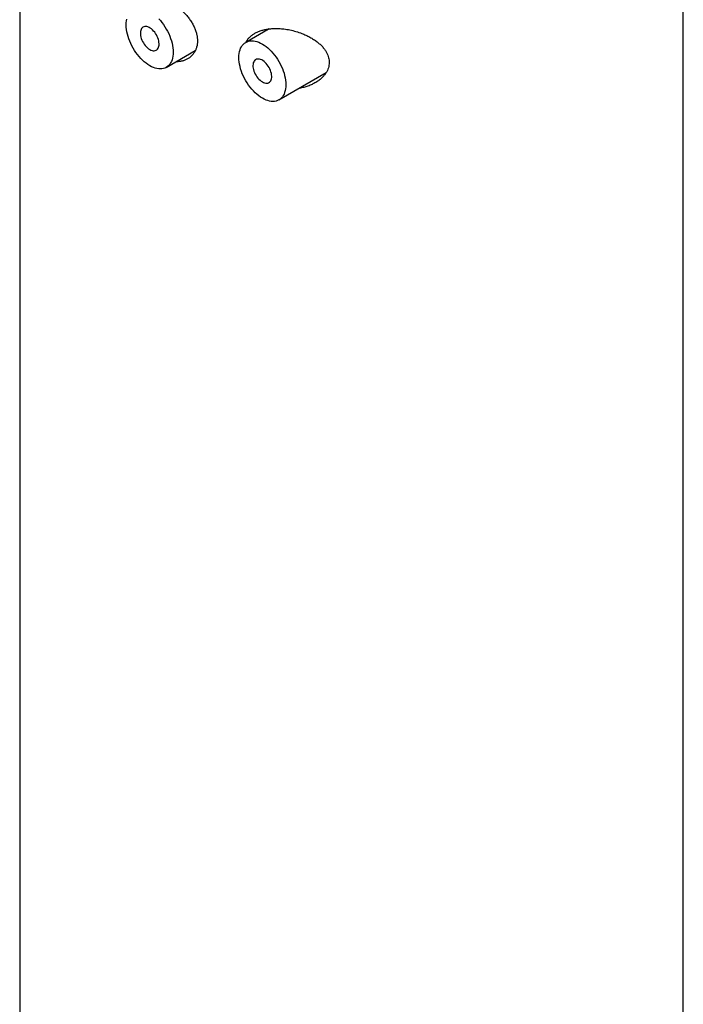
# Model space of a CAD drawing. Header units: millimetres. Extents: x 7 to 1076, y 12 to 702.
# Tile 10 of 24: x 1028 to 1053, y 112 to 149. Entities that reach past the tile are written whole.
import ezdxf

# ---------------------------------------------------------------- set-up
doc = ezdxf.new("R2010")
doc.units = ezdxf.units.MM

msp = doc.modelspace()

# ---------------------------------------------------------------- linework, layer by layer
at = {"color": 7, "linetype": 'Continuous', "lineweight": 30}
for p, q in [((1052.751, 63.155), (1052.751, 213.89)), ((1027.751, 151.388), (1027.751, 63.155)), ((1037.15, 148.506), (1036.267, 147.996)), ((1037.069, 148.459), (1037.089, 148.496)), ((1033.274, 147.055), (1034.365, 147.685)), ((1037.517, 145.831), (1039.296, 146.858))]:
    msp.add_line(p, q, dxfattribs=at)
at = {"color": 7, "linetype": 'Continuous', "lineweight": 30, "flags": 128}
for points in [[(1032.649, 147.117), (1032.58, 147.16), (1032.511, 147.21), (1032.443, 147.265), (1032.376, 147.325), (1032.311, 147.39), (1032.248, 147.46), (1032.188, 147.534), (1032.13, 147.612), (1032.075, 147.693), (1032.024, 147.777), (1031.977, 147.863), (1031.934, 147.951), (1031.896, 148.04), (1031.862, 148.129), (1031.833, 148.219), (1031.809, 148.308), (1031.79, 148.396), (1031.776, 148.482), (1031.768, 148.567), (1031.766, 148.648), (1031.768, 148.727), (1031.776, 148.802), (1031.79, 148.872)], [(1032.988, 148.886), (1033.051, 148.816), (1033.111, 148.742), (1033.169, 148.664), (1033.223, 148.583), (1033.274, 148.499), (1033.322, 148.413), (1033.365, 148.325), (1033.403, 148.236), (1033.437, 148.147), (1033.466, 148.057), (1033.49, 147.968), (1033.509, 147.88), (1033.522, 147.794), (1033.531, 147.709), (1033.533, 147.628), (1033.531, 147.549), (1033.522, 147.474), (1033.509, 147.403), (1033.49, 147.337), (1033.466, 147.276), (1033.437, 147.22), (1033.403, 147.17), (1033.365, 147.125), (1033.322, 147.087), (1033.274, 147.055), (1033.223, 147.03), (1033.169, 147.012), (1033.111, 147.001), (1033.051, 146.997), (1032.988, 147), (1032.923, 147.01), (1032.856, 147.026), (1032.788, 147.05), (1032.719, 147.08), (1032.649, 147.117)], [(1032.649, 147.73), (1032.693, 147.708), (1032.736, 147.692), (1032.777, 147.683), (1032.817, 147.682), (1032.854, 147.687), (1032.888, 147.699), (1032.918, 147.717), (1032.944, 147.742), (1032.966, 147.773), (1032.983, 147.81), (1032.995, 147.851), (1033.001, 147.897), (1033.003, 147.946), (1032.999, 147.999), (1032.989, 148.053), (1032.975, 148.109), (1032.956, 148.165), (1032.932, 148.221), (1032.903, 148.276), (1032.871, 148.328), (1032.836, 148.378), (1032.797, 148.424), (1032.757, 148.465), (1032.714, 148.502), (1032.671, 148.533), (1032.628, 148.558), (1032.584, 148.577), (1032.542, 148.589), (1032.502, 148.594), (1032.463, 148.592), (1032.428, 148.584), (1032.396, 148.569), (1032.367, 148.547), (1032.343, 148.519), (1032.324, 148.485), (1032.309, 148.446), (1032.3, 148.402), (1032.296, 148.354), (1032.297, 148.303), (1032.304, 148.25), (1032.316, 148.195), (1032.333, 148.139), (1032.355, 148.083), (1032.381, 148.027), (1032.411, 147.974), (1032.445, 147.923), (1032.482, 147.875), (1032.522, 147.831), (1032.563, 147.792), (1032.606, 147.758), (1032.649, 147.73)], [(1037.776, 146.403), (1037.773, 146.325), (1037.765, 146.25), (1037.752, 146.179), (1037.733, 146.113), (1037.709, 146.051), (1037.68, 145.995), (1037.646, 145.945), (1037.607, 145.901), (1037.564, 145.862), (1037.517, 145.831), (1037.466, 145.806), (1037.412, 145.788), (1037.354, 145.776), (1037.293, 145.772), (1037.23, 145.775), (1037.165, 145.785), (1037.098, 145.802), (1037.03, 145.825), (1036.961, 145.856), (1036.892, 145.893), (1036.823, 145.936), (1036.754, 145.985), (1036.686, 146.04), (1036.619, 146.1), (1036.554, 146.166), (1036.491, 146.236), (1036.43, 146.31), (1036.373, 146.387), (1036.318, 146.469), (1036.267, 146.552), (1036.22, 146.638), (1036.177, 146.726), (1036.138, 146.815), (1036.105, 146.905), (1036.075, 146.994), (1036.051, 147.083), (1036.033, 147.171), (1036.019, 147.258), (1036.011, 147.342), (1036.008, 147.424), (1036.011, 147.502), (1036.019, 147.577), (1036.033, 147.648), (1036.051, 147.714), (1036.075, 147.775), (1036.105, 147.831), (1036.138, 147.882), (1036.177, 147.926), (1036.22, 147.964), (1036.267, 147.996), (1036.318, 148.021), (1036.373, 148.039), (1036.43, 148.05), (1036.491, 148.054), (1036.554, 148.052), (1036.619, 148.042), (1036.686, 148.025), (1036.754, 148.001), (1036.823, 147.971), (1036.892, 147.934), (1036.961, 147.891), (1037.03, 147.842), (1037.098, 147.787), (1037.165, 147.726), (1037.23, 147.661), (1037.293, 147.591), (1037.354, 147.517), (1037.412, 147.439), (1037.466, 147.358), (1037.517, 147.274), (1037.564, 147.188), (1037.607, 147.1), (1037.646, 147.012), (1037.68, 146.922), (1037.709, 146.832), (1037.733, 146.743), (1037.752, 146.655), (1037.765, 146.569), (1037.773, 146.485), (1037.776, 146.403)], [(1036.892, 146.505), (1036.936, 146.483), (1036.978, 146.468), (1037.02, 146.459), (1037.059, 146.457), (1037.096, 146.462), (1037.13, 146.474), (1037.161, 146.493), (1037.187, 146.518), (1037.209, 146.549), (1037.226, 146.585), (1037.237, 146.627), (1037.244, 146.672), (1037.245, 146.722), (1037.241, 146.774), (1037.232, 146.829), (1037.218, 146.884), (1037.198, 146.941), (1037.174, 146.996), (1037.146, 147.051), (1037.114, 147.103), (1037.078, 147.153), (1037.04, 147.199), (1036.999, 147.24), (1036.957, 147.277), (1036.914, 147.308), (1036.87, 147.333), (1036.827, 147.352), (1036.785, 147.364), (1036.744, 147.37), (1036.706, 147.368), (1036.67, 147.359), (1036.638, 147.344), (1036.61, 147.322), (1036.586, 147.294), (1036.566, 147.26), (1036.552, 147.221), (1036.543, 147.178), (1036.539, 147.13), (1036.54, 147.079), (1036.547, 147.025), (1036.559, 146.97), (1036.576, 146.914), (1036.597, 146.858), (1036.624, 146.803), (1036.654, 146.749), (1036.688, 146.698), (1036.725, 146.65), (1036.764, 146.606), (1036.806, 146.567), (1036.849, 146.533), (1036.892, 146.505)]]:
    msp.add_lwpolyline(points, dxfattribs=at)
at = {"color": 7, "linetype": 'Continuous', "lineweight": 30}
for points, knots in [([(1032.196, 149.32), (1032.208, 149.345), (1032.233, 149.403), (1032.288, 149.48), (1032.357, 149.55), (1032.437, 149.606), (1032.528, 149.649), (1032.627, 149.677), (1032.735, 149.69), (1032.849, 149.69), (1032.971, 149.674), (1033.099, 149.644), (1033.231, 149.599), (1033.365, 149.54), (1033.498, 149.467), (1033.629, 149.383), (1033.756, 149.288), (1033.878, 149.182), (1033.992, 149.068), (1034.096, 148.945), (1034.191, 148.816), (1034.272, 148.683), (1034.338, 148.547), (1034.39, 148.411), (1034.425, 148.283), (1034.444, 148.163), (1034.446, 148.09), (1034.448, 148.053)], [0, 0, 0, 0, 0.032044, 0.071948, 0.111725, 0.151488, 0.191378, 0.231143, 0.270966, 0.310915, 0.35074, 0.392259, 0.433779, 0.475371, 0.517097, 0.558692, 0.600273, 0.641985, 0.683564, 0.725313, 0.767199, 0.80894, 0.849716, 0.89063, 0.931397, 0.965699, 1, 1, 1, 1]), ([(1036.268, 147.993), (1036.277, 148.011), (1036.303, 148.062), (1036.361, 148.138), (1036.44, 148.219), (1036.532, 148.291), (1036.635, 148.354), (1036.751, 148.409), (1036.88, 148.454), (1037.02, 148.488), (1037.173, 148.511), (1037.341, 148.523), (1037.52, 148.521), (1037.717, 148.504), (1037.93, 148.469), (1038.158, 148.412), (1038.359, 148.344), (1038.533, 148.27), (1038.682, 148.195), (1038.823, 148.112), (1038.952, 148.021), (1039.067, 147.925), (1039.167, 147.824), (1039.248, 147.721), (1039.312, 147.62), (1039.359, 147.521), (1039.39, 147.424), (1039.408, 147.332), (1039.41, 147.274), (1039.411, 147.245)], [0, 0, 0, 0, 0.018916, 0.052191, 0.085373, 0.119637, 0.154, 0.188279, 0.225756, 0.263335, 0.30083, 0.344142, 0.387576, 0.430908, 0.485522, 0.54033, 0.594951, 0.634292, 0.673795, 0.713269, 0.752569, 0.788643, 0.824802, 0.860836, 0.890618, 0.92048, 0.950238, 0.97512, 1, 1, 1, 1]), ([(1034.448, 148.053), (1034.446, 148.013), (1034.443, 147.932), (1034.42, 147.819), (1034.383, 147.712), (1034.331, 147.615), (1034.267, 147.528), (1034.191, 147.451), (1034.103, 147.387), (1034.004, 147.335), (1033.896, 147.296), (1033.778, 147.274), (1033.692, 147.265), (1033.646, 147.268), (1033.643, 147.268)], [0, 0, 0, 0, 0.088601, 0.1774943, 0.2661041, 0.3546059, 0.4433846, 0.5319033, 0.6225062, 0.7133823, 0.8039972, 0.8981276, 0.9925489, 1, 1, 1, 1]), ([(1039.411, 147.245), (1039.409, 147.21), (1039.406, 147.14), (1039.381, 147.037), (1039.343, 146.938), (1039.291, 146.845), (1039.227, 146.757), (1039.144, 146.665), (1039.038, 146.574), (1038.907, 146.486), (1038.765, 146.411), (1038.613, 146.349), (1038.452, 146.302), (1038.338, 146.275), (1038.278, 146.268), (1038.274, 146.268)], [0, 0, 0, 0, 0.069759, 0.139792, 0.209589, 0.278963, 0.348548, 0.41798, 0.512982, 0.608331, 0.703444, 0.800113, 0.897011, 0.993715, 1, 1, 1, 1]), ([(1039.259, 146.804), (1039.233, 146.797), (1039.203, 146.788), (1039.172, 146.784), (1039.168, 146.784)], [0, 0, 0, 0, 0.873149, 1, 1, 1, 1])]:
    msp.add_open_spline(points, degree=3, knots=knots, dxfattribs=at)

doc.saveas('drawing.dxf')
